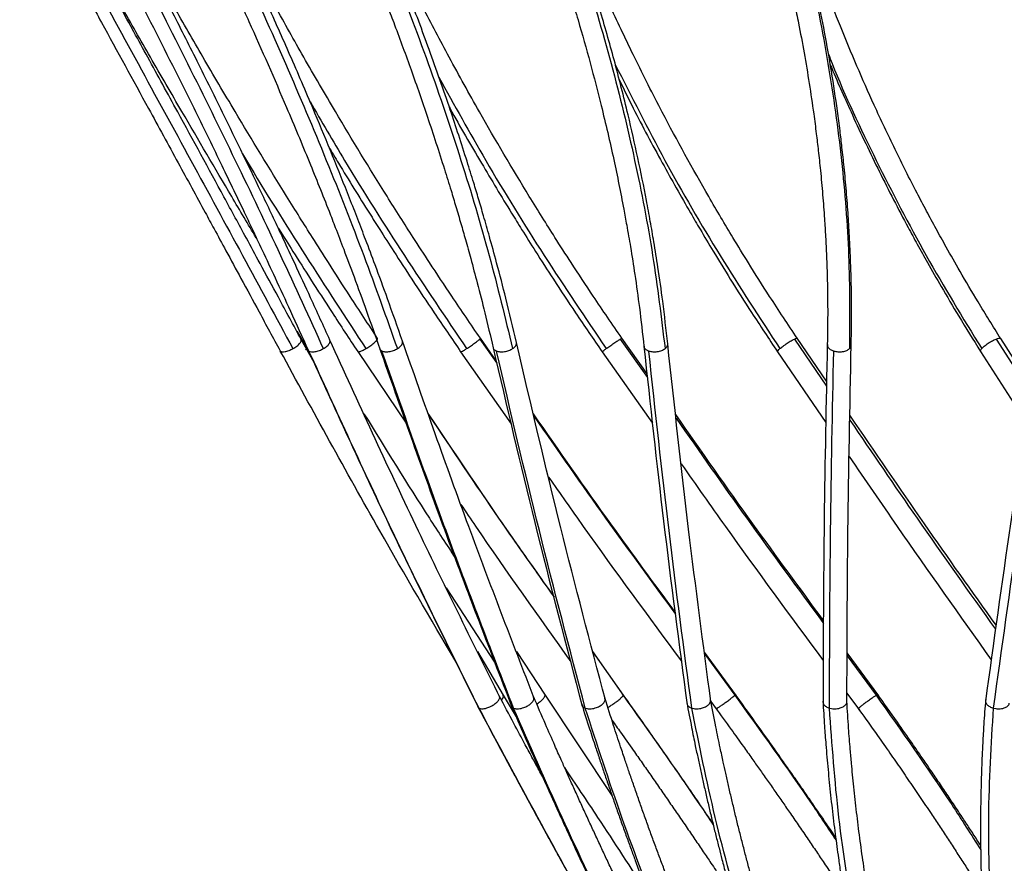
# Model space of a CAD drawing. Header units: millimetres. Extents: x 666 to 763, y 248 to 632.
# Tile 2 of 23: x 666 to 691, y 260 to 281. Entities that reach past the tile are written whole.
import ezdxf

# ---------------------------------------------------------------- set-up
doc = ezdxf.new("R2010")
doc.units = ezdxf.units.MM

msp = doc.modelspace()

# ---------------------------------------------------------------- linework, layer by layer
at = {"color": 8, "linetype": 'Continuous', "lineweight": 25}
for p, q in [((672.918, 273.596), (673.182, 273.159)), ((674.948, 273.4), (674.944, 273.413)), ((677.51, 273.4), (677.936, 272.792)), ((681.034, 273.4), (681.715, 272.434)), ((685.4, 273.4), (686.208, 272.22)), ((690.46, 273.4), (691.307, 272.077)), ((673.138, 273.138), (673.182, 273.159)), ((673.206, 273.129), (673.225, 273.1)), ((680.353, 265.533), (681.106, 264.461)), ((683.152, 265.496), (683.906, 264.461)), ((686.726, 265.452), (687.45, 264.461))]:
    msp.add_line(p, q, dxfattribs=at)
at = {"color": 7, "linetype": 'Continuous', "lineweight": 25}
for p, q in [((677.921, 272.855), (677.525, 273.42)), ((681.705, 272.527), (681.073, 273.421)), ((686.21, 272.343), (685.474, 273.418)), ((691.33, 272.235), (690.577, 273.411)), ((673.023, 273.4), (673.346, 272.816)), ((674.448, 273.084), (675.678, 271.261)), ((677.03, 273.08), (678.299, 271.272)), ((680.58, 273.079), (681.844, 271.287)), ((684.977, 273.082), (686.192, 271.307)), ((690.07, 273.089), (691.197, 271.33)), ((677.887, 265.296), (676.671, 267.158)), ((677.451, 265.564), (678.092, 264.461)), ((678.427, 265.562), (679.146, 264.461)), ((681.13, 264.443), (680.346, 265.558)), ((683.946, 264.447), (683.145, 265.544)), ((687.516, 264.447), (686.726, 265.527)), ((686.72, 264.519), (687.034, 264.089)), ((678.092, 264.461), (678.424, 263.92)), ((679.146, 264.461), (680.825, 261.946)), ((683.308, 264.304), (683.464, 264.09)), ((683.919, 264.473), (683.919, 264.475)), ((687.474, 264.473), (687.493, 264.477)), ((677.472, 264.167), (677.491, 264.14)), ((677.491, 264.14), (677.519, 264.128)), ((678.357, 264.14), (678.394, 264.128)), ((680.157, 264.14), (680.202, 264.128)), ((682.829, 264.14), (682.879, 264.128)), ((686.281, 264.14), (686.336, 264.128)), ((690.397, 264.14), (690.455, 264.128))]:
    msp.add_line(p, q, dxfattribs=at)
for points, knots in [([(671.917, 275.916), (671.911, 275.925), (671.805, 276.103), (671.594, 276.456), (670.973, 277.504), (670.187, 278.844), (669.266, 280.439), (668.682, 281.462), (668.254, 282.215), (667.933, 282.784), (667.527, 283.507), (667.037, 284.385), (666.684, 285.023), (666.494, 285.367)], [0, 0, 0, 0, 0.002888, 0.05817, 0.114601, 0.34232, 0.487505, 0.621545, 0.66524, 0.724767, 0.80045, 0.892226, 1, 1, 1, 1]), ([(673.028, 273.393), (672.838, 273.745), (672.497, 274.376), (672.037, 275.225), (671.677, 275.89), (671.375, 276.446), (670.805, 277.496), (670.075, 278.836), (669.202, 280.434), (668.642, 281.457), (668.229, 282.211), (667.916, 282.781), (667.519, 283.505), (667.036, 284.384), (666.684, 285.022), (666.494, 285.367)], [0, 0, 0, 0, 0.091532, 0.164311, 0.218237, 0.261581, 0.305825, 0.484364, 0.598193, 0.703283, 0.737541, 0.784212, 0.843548, 0.915503, 1, 1, 1, 1]), ([(674.948, 273.415), (674.717, 273.766), (674.303, 274.397), (673.758, 275.243), (673.337, 275.907), (672.988, 276.462), (672.336, 277.509), (671.522, 278.847), (670.583, 280.441), (669.995, 281.462), (669.568, 282.215), (669.249, 282.783), (668.848, 283.505), (668.367, 284.382), (668.026, 285.019), (667.842, 285.363)], [0, 0, 0, 0, 0.091529, 0.164308, 0.218233, 0.261577, 0.305821, 0.48436, 0.598191, 0.703282, 0.73754, 0.784211, 0.843548, 0.915503, 1, 1, 1, 1]), ([(673.749, 273.374), (673.589, 273.726), (673.303, 274.359), (672.91, 275.209), (672.599, 275.875), (672.337, 276.432), (671.838, 277.483), (671.188, 278.825), (670.395, 280.425), (669.878, 281.449), (669.492, 282.204), (669.2, 282.774), (668.824, 283.499), (668.364, 284.379), (668.025, 285.018), (667.842, 285.363)], [0, 0, 0, 0, 0.091537, 0.164321, 0.218249, 0.261594, 0.305839, 0.484379, 0.598207, 0.703295, 0.737552, 0.784221, 0.843555, 0.915507, 1, 1, 1, 1]), ([(677.524, 273.42), (677.285, 273.771), (676.854, 274.4), (676.295, 275.247), (675.864, 275.909), (675.509, 276.464), (674.849, 277.51), (674.034, 278.846), (673.109, 280.439), (672.537, 281.459), (672.126, 282.21), (671.819, 282.778), (671.437, 283.499), (670.983, 284.375), (670.665, 285.012), (670.493, 285.355)], [0, 0, 0, 0, 0.091532, 0.164313, 0.218239, 0.261584, 0.305829, 0.48437, 0.598201, 0.703291, 0.737548, 0.784218, 0.843554, 0.915506, 1, 1, 1, 1]), ([(675.57, 273.348), (675.447, 273.701), (675.225, 274.335), (674.913, 275.186), (674.662, 275.853), (674.448, 276.411), (674.037, 277.464), (673.49, 278.808), (672.803, 280.41), (672.346, 281.436), (672.002, 282.192), (671.739, 282.763), (671.399, 283.489), (670.978, 284.37), (670.663, 285.01), (670.493, 285.355)], [0, 0, 0, 0, 0.091545, 0.164333, 0.218264, 0.261611, 0.305857, 0.4844, 0.598227, 0.703311, 0.737567, 0.784234, 0.843565, 0.915512, 1, 1, 1, 1]), ([(681.073, 273.421), (680.833, 273.771), (680.401, 274.4), (679.846, 275.246), (679.42, 275.908), (679.072, 276.462), (678.425, 277.507), (677.638, 278.842), (676.758, 280.433), (676.222, 281.452), (675.839, 282.202), (675.556, 282.769), (675.206, 283.49), (674.793, 284.365), (674.509, 285), (674.355, 285.344)], [0, 0, 0, 0, 0.091537, 0.16432, 0.218249, 0.261595, 0.30584, 0.484384, 0.598214, 0.703303, 0.73756, 0.784228, 0.843562, 0.915511, 1, 1, 1, 1]), ([(678.428, 273.317), (678.342, 273.685), (678.186, 274.345), (677.955, 275.234), (677.766, 275.925), (677.613, 276.462), (677.482, 276.909), (677.344, 277.365), (677.18, 277.896), (676.984, 278.507), (676.675, 279.439), (676.258, 280.63), (675.835, 281.758), (675.529, 282.539), (675.325, 283.05), (675.069, 283.678), (674.742, 284.459), (674.491, 285.031), (674.355, 285.343)], [0, 0, 0, 0, 0.095055, 0.170864, 0.227323, 0.270746, 0.306877, 0.340157, 0.385419, 0.440001, 0.492733, 0.61755, 0.734789, 0.770267, 0.8091, 0.860199, 0.923854, 1, 1, 1, 1]), ([(685.474, 273.418), (685.241, 273.768), (684.823, 274.396), (684.29, 275.241), (683.885, 275.902), (683.554, 276.455), (682.944, 277.5), (682.21, 278.833), (681.406, 280.422), (680.923, 281.44), (680.583, 282.19), (680.333, 282.756), (680.026, 283.475), (679.669, 284.349), (679.428, 284.984), (679.297, 285.327)], [0, 0, 0, 0, 0.091542, 0.164329, 0.218259, 0.261606, 0.305853, 0.484399, 0.598228, 0.703315, 0.737571, 0.784238, 0.843569, 0.915515, 1, 1, 1, 1]), ([(682.224, 273.281), (682.184, 273.635), (682.113, 274.272), (681.991, 275.126), (681.884, 275.796), (681.788, 276.356), (681.593, 277.412), (681.303, 278.761), (680.895, 280.368), (680.604, 281.397), (680.376, 282.155), (680.198, 282.728), (679.961, 283.455), (679.66, 284.339), (679.424, 284.981), (679.297, 285.327)], [0, 0, 0, 0, 0.091558, 0.164354, 0.21829, 0.26164, 0.30589, 0.484437, 0.598263, 0.703342, 0.737596, 0.784259, 0.843585, 0.915524, 1, 1, 1, 1]), ([(686.826, 273.24), (686.832, 273.608), (686.841, 274.271), (686.821, 275.164), (686.79, 275.879), (686.753, 276.502), (686.707, 277.104), (686.654, 277.677), (686.599, 278.183), (686.543, 278.652), (686.46, 279.288), (686.336, 280.111), (686.166, 281.085), (686.008, 281.874), (685.874, 282.494), (685.757, 283.007), (685.605, 283.636), (685.403, 284.419), (685.24, 284.993), (685.151, 285.306)], [0, 0, 0, 0, 0.095106, 0.170943, 0.227412, 0.276231, 0.327984, 0.378454, 0.419353, 0.454107, 0.495166, 0.577004, 0.657483, 0.734858, 0.770325, 0.809153, 0.860243, 0.923881, 1, 1, 1, 1]), ([(690.577, 273.41), (690.386, 273.717), (690.037, 274.277), (689.586, 275.043), (689.237, 275.656), (688.958, 276.16), (688.714, 276.613), (688.365, 277.276), (687.92, 278.16), (687.418, 279.223), (686.963, 280.253), (686.558, 281.229), (686.262, 281.991), (686.066, 282.521), (685.944, 282.858), (685.8, 283.264), (685.618, 283.801), (685.391, 284.499), (685.236, 285.018), (685.151, 285.304)], [0, 0, 0, 0, 0.080304, 0.146577, 0.198745, 0.238174, 0.275951, 0.314456, 0.407139, 0.500279, 0.582039, 0.664967, 0.743749, 0.771292, 0.79646, 0.827509, 0.871811, 0.929328, 1, 1, 1, 1]), ([(665.969, 285.077), (666.174, 284.704), (666.544, 284.034), (667.032, 283.145), (667.412, 282.454), (667.727, 281.88), (668.318, 280.801), (669.06, 279.443), (669.926, 277.855), (670.472, 276.851), (670.87, 276.118), (671.169, 275.567), (671.546, 274.871), (672, 274.033), (672.325, 273.432), (672.5, 273.107)], [0, 0, 0, 0, 0.0915313, 0.164311, 0.2182368, 0.2615805, 0.3058246, 0.4843636, 0.5981932, 0.7032833, 0.7375414, 0.7842119, 0.8435486, 0.9155028, 1, 1, 1, 1]), ([(666.245, 285.214), (666.696, 284.394), (667.6, 282.753), (668.941, 280.304), (670.264, 277.879), (671.564, 275.487), (672.403, 273.935), (672.822, 273.159)], [0, 0, 0, 0, 0.199584, 0.399792, 0.600208, 0.800416, 1, 1, 1, 1]), ([(667.313, 285.081), (667.511, 284.708), (667.866, 284.038), (668.329, 283.151), (668.686, 282.461), (668.981, 281.887), (669.53, 280.81), (670.21, 279.454), (670.986, 277.867), (671.468, 276.864), (671.815, 276.132), (672.074, 275.582), (672.398, 274.888), (672.784, 274.051), (673.056, 273.45), (673.202, 273.126)], [0, 0, 0, 0, 0.091536, 0.164318, 0.218246, 0.261591, 0.305837, 0.484379, 0.598208, 0.703297, 0.737554, 0.784223, 0.843558, 0.915508, 1, 1, 1, 1]), ([(667.646, 285.214), (668.078, 284.394), (668.945, 282.753), (670.189, 280.304), (671.384, 277.879), (672.524, 275.487), (673.231, 273.935), (673.584, 273.159)], [0, 0, 0, 0, 0.199584, 0.399792, 0.600208, 0.800416, 1, 1, 1, 1]), ([(669.955, 285.089), (670.138, 284.716), (670.467, 284.048), (670.89, 283.161), (671.212, 282.472), (671.476, 281.899), (671.965, 280.823), (672.559, 279.469), (673.219, 277.885), (673.62, 276.884), (673.905, 276.153), (674.115, 275.604), (674.375, 274.91), (674.681, 274.075), (674.89, 273.476), (675.003, 273.152)], [0, 0, 0, 0, 0.091542, 0.164329, 0.218259, 0.261606, 0.305853, 0.484399, 0.598229, 0.703315, 0.737571, 0.784239, 0.84357, 0.915515, 1, 1, 1, 1]), ([(670.345, 285.214), (670.744, 284.394), (671.544, 282.753), (672.648, 280.304), (673.673, 277.879), (674.616, 275.487), (675.167, 273.935), (675.442, 273.159)], [0, 0, 0, 0, 0.199584, 0.399792, 0.600208, 0.800416, 1, 1, 1, 1]), ([(673.806, 285.101), (673.949, 284.775), (674.209, 284.179), (674.546, 283.373), (674.806, 282.734), (675.014, 282.211), (675.196, 281.743), (675.457, 281.058), (675.798, 280.13), (676.14, 279.146), (676.415, 278.318), (676.611, 277.704), (676.776, 277.172), (676.913, 276.715), (677.033, 276.306), (677.158, 275.87), (677.295, 275.374), (677.459, 274.761), (677.649, 274.014), (677.775, 273.475), (677.843, 273.183)], [0, 0, 0, 0, 0.080269, 0.146519, 0.198681, 0.238102, 0.27586, 0.314343, 0.408049, 0.506648, 0.560279, 0.615773, 0.661477, 0.695128, 0.731762, 0.765696, 0.806412, 0.85897, 0.923521, 1, 1, 1, 1]), ([(674.25, 285.214), (674.602, 284.394), (675.308, 282.753), (676.234, 280.304), (677.056, 277.879), (677.769, 275.487), (678.145, 273.935), (678.333, 273.159)], [0, 0, 0, 0, 0.199584, 0.399792, 0.600208, 0.800416, 1, 1, 1, 1]), ([(678.735, 285.117), (678.871, 284.746), (679.115, 284.079), (679.415, 283.195), (679.638, 282.507), (679.815, 281.936), (680.137, 280.864), (680.502, 279.514), (680.869, 277.935), (681.071, 276.937), (681.204, 276.208), (681.299, 275.661), (681.407, 274.971), (681.524, 274.138), (681.591, 273.541), (681.627, 273.219)], [0, 0, 0, 0, 0.091554, 0.164349, 0.218284, 0.261635, 0.305885, 0.484437, 0.598265, 0.703347, 0.737601, 0.784264, 0.84359, 0.915527, 1, 1, 1, 1]), ([(679.228, 285.214), (679.521, 284.394), (680.109, 282.753), (680.826, 280.304), (681.416, 277.879), (681.875, 275.487), (682.063, 273.935), (682.157, 273.159)], [0, 0, 0, 0, 0.1995838, 0.3997917, 0.6002083, 0.8004162, 1, 1, 1, 1]), ([(684.574, 285.138), (684.667, 284.813), (684.836, 284.219), (685.042, 283.415), (685.195, 282.778), (685.312, 282.256), (685.412, 281.79), (685.524, 281.234), (685.648, 280.574), (685.775, 279.813), (685.875, 279.136), (685.948, 278.575), (686.005, 278.103), (686.059, 277.593), (686.112, 277.022), (686.153, 276.467), (686.185, 275.956), (686.209, 275.443), (686.229, 274.833), (686.24, 274.088), (686.232, 273.552), (686.227, 273.261)], [0, 0, 0, 0, 0.080296, 0.146564, 0.198733, 0.23816, 0.275931, 0.314427, 0.37642, 0.440421, 0.504572, 0.546359, 0.581745, 0.623767, 0.675495, 0.727119, 0.765627, 0.806497, 0.859041, 0.923563, 1, 1, 1, 1]), ([(685.11, 285.214), (685.334, 284.394), (685.784, 282.753), (686.268, 280.304), (686.605, 277.879), (686.794, 275.487), (686.788, 273.935), (686.785, 273.159)], [0, 0, 0, 0, 0.199584, 0.399792, 0.600208, 0.800416, 1, 1, 1, 1]), ([(686.301, 280.29), (686.313, 280.259), (686.486, 279.835), (686.891, 278.935), (687.522, 277.6), (688.08, 276.522), (688.49, 275.766), (688.765, 275.272), (689.11, 274.669), (689.55, 273.924), (689.887, 273.384), (690.07, 273.09)], [0, 0, 0, 0, 0.012406, 0.172431, 0.368455, 0.561571, 0.620209, 0.684421, 0.768908, 0.874136, 1, 1, 1, 1]), ([(680.999, 279.931), (681.117, 279.685), (681.458, 278.977), (682.064, 277.855), (682.631, 276.845), (683.063, 276.108), (683.394, 275.554), (683.823, 274.855), (684.357, 274.013), (684.76, 273.409), (684.977, 273.082)], [0, 0, 0, 0, 0.1053185, 0.3028334, 0.4851786, 0.5446198, 0.6255972, 0.7285506, 0.8533949, 1, 1, 1, 1]), ([(676.744, 279.224), (676.751, 279.211), (677.006, 278.736), (677.53, 277.847), (678.133, 276.838), (678.589, 276.102), (678.937, 275.549), (679.387, 274.85), (679.942, 274.009), (680.357, 273.405), (680.58, 273.079)], [0, 0, 0, 0, 0.006468, 0.225801, 0.42829, 0.494299, 0.584223, 0.698553, 0.837193, 1, 1, 1, 1]), ([(673.716, 278.229), (673.799, 278.089), (674.134, 277.527), (674.565, 276.836), (675.03, 276.1), (675.384, 275.547), (675.838, 274.849), (676.395, 274.008), (676.808, 273.406), (677.03, 273.08)], [0, 0, 0, 0, 0.079941, 0.320576, 0.39902, 0.505886, 0.641755, 0.806517, 1, 1, 1, 1]), ([(672.449, 276.194), (672.458, 276.179), (672.582, 275.981), (672.853, 275.55), (673.296, 274.852), (673.837, 274.012), (674.233, 273.41), (674.447, 273.085)], [0, 0, 0, 0, 0.0135749, 0.1889794, 0.4119893, 0.6824223, 1, 1, 1, 1]), ([(672.822, 273.159), (672.856, 273.18), (672.909, 273.212), (672.964, 273.259), (672.998, 273.296), (673.021, 273.329), (673.037, 273.368), (673.029, 273.387), (673.023, 273.4)], [0, 0, 0, 0, 0.244746, 0.375633, 0.508255, 0.639599, 0.766817, 1, 1, 1, 1]), ([(678.021, 264.401), (677.309, 265.836), (675.839, 268.799), (674.46, 271.817), (673.75, 273.373)], [0, 0, 0, 0, 0.48438, 1, 1, 1, 1]), ([(674.651, 273.159), (674.685, 273.18), (674.736, 273.212), (674.803, 273.259), (674.849, 273.296), (674.888, 273.329), (674.928, 273.368), (674.94, 273.387), (674.948, 273.4)], [0, 0, 0, 0, 0.2447461, 0.3756326, 0.5082551, 0.6395989, 0.7668173, 1, 1, 1, 1]), ([(678.877, 264.38), (678.322, 265.815), (677.177, 268.777), (676.116, 271.794), (675.57, 273.35)], [0, 0, 0, 0, 0.484379, 1, 1, 1, 1]), ([(677.18, 273.159), (677.211, 273.18), (677.26, 273.212), (677.328, 273.259), (677.379, 273.296), (677.424, 273.329), (677.474, 273.368), (677.496, 273.387), (677.51, 273.4)], [0, 0, 0, 0, 0.244746, 0.375633, 0.508255, 0.639599, 0.766817, 1, 1, 1, 1]), ([(677.843, 273.183), (678.186, 271.718), (678.893, 268.692), (679.677, 265.722), (680.081, 264.19)], [0, 0, 0, 0, 0.484379, 1, 1, 1, 1]), ([(680.66, 264.346), (680.281, 265.781), (679.499, 268.743), (678.792, 271.761), (678.428, 273.317)], [0, 0, 0, 0, 0.484378, 1, 1, 1, 1]), ([(680.681, 273.159), (680.71, 273.18), (680.754, 273.212), (680.822, 273.259), (680.875, 273.296), (680.925, 273.329), (680.983, 273.368), (681.014, 273.387), (681.034, 273.4)], [0, 0, 0, 0, 0.244746, 0.375633, 0.508255, 0.639599, 0.766817, 1, 1, 1, 1]), ([(681.627, 273.218), (681.786, 271.752), (682.114, 268.727), (682.507, 265.757), (682.71, 264.226)], [0, 0, 0, 0, 0.4843769, 1, 1, 1, 1]), ([(683.304, 264.31), (683.114, 265.745), (682.721, 268.708), (682.393, 271.726), (682.224, 273.283)], [0, 0, 0, 0, 0.484377, 1, 1, 1, 1]), ([(685.037, 273.159), (685.062, 273.18), (685.1, 273.212), (685.166, 273.259), (685.219, 273.296), (685.272, 273.329), (685.336, 273.368), (685.375, 273.387), (685.4, 273.4)], [0, 0, 0, 0, 0.244746, 0.375633, 0.508255, 0.639599, 0.766817, 1, 1, 1, 1]), ([(686.227, 273.257), (686.197, 271.792), (686.134, 268.768), (686.124, 265.799), (686.119, 264.268)], [0, 0, 0, 0, 0.484377, 1, 1, 1, 1]), ([(686.719, 264.268), (686.723, 265.704), (686.733, 268.667), (686.795, 271.686), (686.827, 273.243)], [0, 0, 0, 0, 0.484376, 1, 1, 1, 1]), ([(690.099, 273.159), (690.119, 273.18), (690.149, 273.212), (690.21, 273.259), (690.262, 273.296), (690.316, 273.329), (690.385, 273.368), (690.43, 273.387), (690.46, 273.4)], [0, 0, 0, 0, 0.244746, 0.375633, 0.508255, 0.639599, 0.766817, 1, 1, 1, 1]), ([(691.486, 273.294), (691.261, 271.779), (690.811, 268.756), (690.398, 265.788), (690.192, 264.308)], [0, 0, 0, 0, 0.5013156, 1, 1, 1, 1]), ([(672.505, 273.1), (672.517, 273.092), (672.542, 273.075), (672.622, 273.08), (672.721, 273.108), (672.789, 273.143), (672.822, 273.159)], [0, 0, 0, 0, 0.239135, 0.497679, 0.757513, 1, 1, 1, 1]), ([(676.918, 265.29), (676.274, 266.388), (674.76, 268.966), (673.328, 271.592), (672.505, 273.1)], [0, 0, 0, 0, 0.4258304, 1, 1, 1, 1]), ([(673.202, 273.128), (673.871, 271.662), (675.252, 268.637), (676.724, 265.667), (677.483, 264.135)], [0, 0, 0, 0, 0.484381, 1, 1, 1, 1]), ([(673.225, 273.1), (673.243, 273.092), (673.281, 273.075), (673.375, 273.08), (673.483, 273.108), (673.552, 273.143), (673.584, 273.159)], [0, 0, 0, 0, 0.239135, 0.497679, 0.757513, 1, 1, 1, 1]), ([(677.491, 264.14), (676.757, 265.619), (675.29, 268.579), (673.914, 271.593), (673.225, 273.1)], [0, 0, 0, 0, 0.5, 1, 1, 1, 1]), ([(675.004, 273.15), (675.518, 271.685), (676.581, 268.659), (677.729, 265.688), (678.32, 264.156)], [0, 0, 0, 0, 0.48438, 1, 1, 1, 1]), ([(675.054, 273.1), (675.077, 273.092), (675.126, 273.075), (675.231, 273.08), (675.345, 273.108), (675.411, 273.143), (675.442, 273.159)], [0, 0, 0, 0, 0.239135, 0.497679, 0.757513, 1, 1, 1, 1]), ([(678.357, 264.14), (677.785, 265.619), (676.642, 268.579), (675.583, 271.593), (675.054, 273.1)], [0, 0, 0, 0, 0.5, 1, 1, 1, 1]), ([(677.928, 273.1), (677.956, 273.092), (678.014, 273.075), (678.127, 273.08), (678.242, 273.108), (678.303, 273.143), (678.333, 273.159)], [0, 0, 0, 0, 0.239135, 0.497679, 0.757513, 1, 1, 1, 1]), ([(680.157, 264.14), (679.766, 265.619), (678.985, 268.579), (678.28, 271.593), (677.928, 273.1)], [0, 0, 0, 0, 0.5, 1, 1, 1, 1]), ([(681.75, 273.1), (681.781, 273.092), (681.847, 273.075), (681.964, 273.08), (682.077, 273.108), (682.131, 273.143), (682.157, 273.159)], [0, 0, 0, 0, 0.239135, 0.497679, 0.757513, 1, 1, 1, 1]), ([(682.829, 264.14), (682.632, 265.619), (682.24, 268.579), (681.913, 271.593), (681.75, 273.1)], [0, 0, 0, 0, 0.5, 1, 1, 1, 1]), ([(686.281, 264.14), (686.286, 265.619), (686.296, 268.579), (686.358, 271.593), (686.389, 273.1)], [0, 0, 0, 0, 0.5, 1, 1, 1, 1]), ([(686.389, 273.1), (686.423, 273.092), (686.494, 273.075), (686.611, 273.08), (686.718, 273.108), (686.763, 273.143), (686.785, 273.159)], [0, 0, 0, 0, 0.239135, 0.497679, 0.757513, 1, 1, 1, 1]), ([(690.397, 264.14), (690.603, 265.619), (691.015, 268.579), (691.464, 271.593), (691.688, 273.1)], [0, 0, 0, 0, 0.5, 1, 1, 1, 1]), ([(674.605, 271.527), (675.145, 270.649), (675.892, 269.433), (676.676, 268.24), (676.893, 267.91)], [0, 0, 0, 0, 0.72296, 1, 1, 1, 1]), ([(679.368, 266.948), (678.94, 267.551), (677.866, 269.065), (676.837, 270.607), (676.218, 271.535)], [0, 0, 0, 0, 0.398379, 1, 1, 1, 1]), ([(682.412, 266.549), (681.87, 267.286), (680.661, 268.928), (679.498, 270.601), (678.857, 271.524)], [0, 0, 0, 0, 0.448611, 1, 1, 1, 1]), ([(686.132, 266.34), (685.538, 267.147), (684.281, 268.853), (683.065, 270.591), (682.424, 271.508)], [0, 0, 0, 0, 0.472504, 1, 1, 1, 1]), ([(690.461, 266.22), (689.859, 267.065), (688.619, 268.805), (687.415, 270.577), (686.796, 271.489)], [0, 0, 0, 0, 0.485628, 1, 1, 1, 1]), ([(686.778, 270.451), (687.176, 269.866), (688.344, 268.15), (689.546, 266.466), (690.339, 265.355)], [0, 0, 0, 0, 0.340705, 1, 1, 1, 1]), ([(682.564, 270.267), (682.931, 269.742), (684.096, 268.081), (685.301, 266.45), (686.126, 265.334)], [0, 0, 0, 0, 0.315515, 1, 1, 1, 1]), ([(679.237, 269.936), (679.525, 269.523), (680.612, 267.966), (681.741, 266.438), (682.57, 265.316)], [0, 0, 0, 0, 0.265651, 1, 1, 1, 1]), ([(677.036, 269.248), (677.158, 269.066), (678.053, 267.735), (678.987, 266.43), (679.793, 265.303)], [0, 0, 0, 0, 0.137121, 1, 1, 1, 1]), ([(677.519, 264.128), (677.542, 264.125), (677.58, 264.119), (677.643, 264.131), (677.709, 264.149), (677.789, 264.182), (677.883, 264.239), (677.958, 264.303), (678.002, 264.368), (678.016, 264.414), (678.003, 264.43), (677.999, 264.434)], [0, 0, 0, 0, 0.136934, 0.226547, 0.274485, 0.418475, 0.548392, 0.681339, 0.822211, 0.959113, 1, 1, 1, 1]), ([(679.084, 262.417), (679.055, 262.472), (678.974, 262.622), (678.829, 262.89), (678.619, 263.281), (678.338, 263.806), (678.123, 264.211), (678.002, 264.438)], [0, 0, 0, 0, 0.081406, 0.220533, 0.395398, 0.66092, 1, 1, 1, 1]), ([(678.052, 264.344), (678.06, 264.352), (678.088, 264.382), (678.107, 264.426), (678.097, 264.449), (678.092, 264.461)], [0, 0, 0, 0, 0.15478, 0.577379, 1, 1, 1, 1]), ([(678.394, 264.128), (678.422, 264.125), (678.469, 264.119), (678.537, 264.131), (678.608, 264.149), (678.69, 264.182), (678.779, 264.239), (678.843, 264.303), (678.875, 264.367), (678.865, 264.4), (678.861, 264.415)], [0, 0, 0, 0, 0.145653, 0.240972, 0.291962, 0.445119, 0.583308, 0.724721, 0.874562, 1, 1, 1, 1]), ([(681.383, 258.904), (681.28, 259.117), (681.102, 259.486), (680.876, 259.961), (680.703, 260.329), (680.553, 260.648), (680.404, 260.969), (680.255, 261.291), (680.106, 261.614), (679.96, 261.936), (679.816, 262.252), (679.68, 262.555), (679.539, 262.869), (679.366, 263.26), (679.135, 263.785), (678.961, 264.189), (678.863, 264.415)], [0, 0, 0, 0, 0.114378, 0.197869, 0.25588, 0.31258, 0.370732, 0.42915, 0.487567, 0.545984, 0.604373, 0.660154, 0.711652, 0.776378, 0.874646, 1, 1, 1, 1]), ([(678.938, 264.242), (678.967, 264.262), (679.026, 264.304), (679.096, 264.368), (679.142, 264.426), (679.145, 264.449), (679.146, 264.461)], [0, 0, 0, 0, 0.236656, 0.495971, 0.747979, 1, 1, 1, 1]), ([(680.202, 264.128), (680.234, 264.125), (680.286, 264.119), (680.359, 264.131), (680.432, 264.149), (680.512, 264.182), (680.594, 264.239), (680.644, 264.303), (680.662, 264.354), (680.649, 264.377), (680.647, 264.381)], [0, 0, 0, 0, 0.1599072, 0.2645544, 0.3205347, 0.4886803, 0.6403931, 0.7956447, 0.9601496, 1, 1, 1, 1]), ([(682.6, 258.883), (682.517, 259.096), (682.373, 259.464), (682.192, 259.939), (682.054, 260.306), (681.936, 260.625), (681.818, 260.945), (681.702, 261.267), (681.586, 261.589), (681.473, 261.911), (681.363, 262.227), (681.258, 262.53), (681.152, 262.843), (681.021, 263.234), (680.849, 263.757), (680.721, 264.16), (680.65, 264.386)], [0, 0, 0, 0, 0.11438, 0.1979, 0.255925, 0.312633, 0.370794, 0.429221, 0.487647, 0.546074, 0.604472, 0.660262, 0.711768, 0.776502, 0.87477, 1, 1, 1, 1]), ([(680.722, 264.16), (680.737, 264.168), (680.774, 264.188), (680.852, 264.239), (680.941, 264.303), (681.021, 264.368), (681.083, 264.426), (681.099, 264.449), (681.106, 264.461)], [0, 0, 0, 0, 0.112425, 0.282614, 0.456773, 0.641312, 0.820651, 1, 1, 1, 1]), ([(683.356, 261.251), (683.328, 261.292), (683.235, 261.428), (683.068, 261.672), (682.856, 261.982), (682.637, 262.299), (682.426, 262.604), (682.206, 262.919), (681.931, 263.312), (681.553, 263.85), (681.255, 264.268), (681.085, 264.507)], [0, 0, 0, 0, 0.037658, 0.123937, 0.222542, 0.321098, 0.415253, 0.502182, 0.611445, 0.777414, 1, 1, 1, 1]), ([(681.106, 264.461), (681.107, 264.463), (681.109, 264.468), (681.109, 264.471), (681.109, 264.473)], [0, 0, 0, 0, 0.479368, 1, 1, 1, 1]), ([(682.702, 264.277), (682.742, 264.069), (682.811, 263.709), (682.906, 263.241), (682.983, 262.877), (683.052, 262.559), (683.123, 262.24), (683.197, 261.917), (683.273, 261.593), (683.351, 261.269), (683.43, 260.948), (683.508, 260.64), (683.59, 260.32), (683.696, 259.92), (683.845, 259.369), (683.969, 258.937), (684.039, 258.69)], [0, 0, 0, 0, 0.113561, 0.196557, 0.254209, 0.310538, 0.368309, 0.426345, 0.484382, 0.542419, 0.600428, 0.655847, 0.707011, 0.771314, 0.868938, 1, 1, 1, 1]), ([(682.879, 264.128), (682.914, 264.125), (682.972, 264.119), (683.046, 264.131), (683.118, 264.149), (683.195, 264.182), (683.265, 264.239), (683.302, 264.297), (683.297, 264.332), (683.295, 264.347)], [0, 0, 0, 0, 0.176066, 0.291288, 0.352925, 0.538062, 0.705106, 0.876046, 1, 1, 1, 1]), ([(684.616, 258.857), (684.555, 259.07), (684.449, 259.437), (684.32, 259.911), (684.222, 260.278), (684.138, 260.597), (684.057, 260.916), (683.976, 261.237), (683.898, 261.559), (683.822, 261.88), (683.748, 262.196), (683.68, 262.498), (683.611, 262.811), (683.527, 263.201), (683.419, 263.723), (683.342, 264.125), (683.299, 264.351)], [0, 0, 0, 0, 0.11438, 0.197925, 0.255962, 0.312678, 0.370846, 0.42928, 0.487715, 0.54615, 0.604557, 0.660355, 0.711867, 0.776609, 0.874876, 1, 1, 1, 1]), ([(683.444, 264.128), (683.441, 264.125), (683.438, 264.119), (683.457, 264.131), (683.485, 264.149), (683.534, 264.182), (683.614, 264.239), (683.703, 264.303), (683.79, 264.368), (683.865, 264.426), (683.892, 264.449), (683.906, 264.461)], [0, 0, 0, 0, 0.124938, 0.2067, 0.250438, 0.381812, 0.500347, 0.621647, 0.750177, 0.875085, 1, 1, 1, 1]), ([(686.435, 260.899), (686.392, 260.963), (686.284, 261.122), (686.112, 261.375), (685.908, 261.672), (685.695, 261.982), (685.474, 262.3), (685.261, 262.605), (685.04, 262.92), (684.762, 263.313), (684.378, 263.852), (684.074, 264.27), (683.901, 264.509)], [0, 0, 0, 0, 0.052755, 0.130697, 0.208636, 0.297708, 0.386736, 0.471789, 0.550314, 0.649015, 0.798955, 1, 1, 1, 1]), ([(683.906, 264.461), (683.909, 264.463), (683.914, 264.468), (683.918, 264.471), (683.919, 264.473)], [0, 0, 0, 0, 0.475108, 1, 1, 1, 1]), ([(686.118, 264.316), (686.13, 264.107), (686.151, 263.747), (686.186, 263.278), (686.216, 262.914), (686.245, 262.596), (686.276, 262.276), (686.309, 261.953), (686.345, 261.628), (686.384, 261.304), (686.424, 260.983), (686.464, 260.674), (686.509, 260.354), (686.567, 259.953), (686.652, 259.402), (686.726, 258.969), (686.768, 258.721)], [0, 0, 0, 0, 0.113545, 0.196551, 0.254206, 0.310535, 0.368305, 0.426341, 0.484378, 0.542416, 0.600426, 0.655845, 0.70701, 0.771312, 0.868922, 1, 1, 1, 1]), ([(686.12, 264.295), (686.123, 264.274), (686.13, 264.231), (686.189, 264.174), (686.251, 264.151), (686.281, 264.14)], [0, 0, 0, 0, 0.3288197, 0.6644243, 1, 1, 1, 1]), ([(686.336, 264.128), (686.373, 264.125), (686.433, 264.119), (686.506, 264.131), (686.575, 264.149), (686.647, 264.182), (686.701, 264.239), (686.725, 264.283), (686.718, 264.304), (686.718, 264.306)], [0, 0, 0, 0, 0.19877, 0.328849, 0.398435, 0.607445, 0.796029, 0.989011, 1, 1, 1, 1]), ([(687.359, 258.826), (687.323, 259.038), (687.26, 259.405), (687.185, 259.878), (687.131, 260.244), (687.085, 260.563), (687.042, 260.882), (687.001, 261.203), (686.962, 261.524), (686.925, 261.845), (686.891, 262.16), (686.86, 262.462), (686.831, 262.774), (686.797, 263.164), (686.756, 263.685), (686.732, 264.087), (686.719, 264.311)], [0, 0, 0, 0, 0.114374, 0.197941, 0.255989, 0.31271, 0.370883, 0.429323, 0.487764, 0.546206, 0.60462, 0.660424, 0.711943, 0.776691, 0.874957, 1, 1, 1, 1]), ([(687.009, 264.124), (687.009, 264.124), (687.004, 264.123), (687.011, 264.131), (687.026, 264.149), (687.062, 264.182), (687.131, 264.239), (687.216, 264.303), (687.306, 264.368), (687.392, 264.426), (687.431, 264.449), (687.45, 264.461)], [0, 0, 0, 0, 0.006097, 0.098963, 0.148642, 0.297857, 0.432491, 0.570264, 0.716249, 0.858121, 1, 1, 1, 1]), ([(687.45, 264.461), (687.454, 264.463), (687.463, 264.468), (687.47, 264.471), (687.474, 264.473)], [0, 0, 0, 0, 0.46412, 1, 1, 1, 1]), ([(690.072, 260.697), (690.05, 260.732), (689.966, 260.863), (689.819, 261.087), (689.632, 261.371), (689.435, 261.669), (689.228, 261.979), (689.014, 262.297), (688.807, 262.602), (688.59, 262.918), (688.318, 263.311), (687.942, 263.85), (687.643, 264.268), (687.472, 264.508)], [0, 0, 0, 0, 0.027304, 0.101216, 0.175172, 0.249125, 0.333641, 0.418114, 0.498816, 0.573324, 0.666976, 0.809261, 1, 1, 1, 1]), ([(690.197, 264.356), (690.181, 264.148), (690.154, 263.787), (690.127, 263.317), (690.11, 262.953), (690.097, 262.634), (690.086, 262.315), (690.079, 261.991), (690.073, 261.666), (690.07, 261.341), (690.07, 261.02), (690.072, 260.712), (690.076, 260.391), (690.085, 259.99), (690.102, 259.437), (690.125, 259.005), (690.137, 258.757)], [0, 0, 0, 0, 0.113531, 0.196542, 0.254198, 0.310527, 0.368296, 0.426331, 0.484369, 0.542407, 0.600417, 0.655838, 0.707003, 0.771306, 0.868904, 1, 1, 1, 1]), ([(690.2, 264.335), (690.198, 264.323), (690.192, 264.289), (690.227, 264.232), (690.297, 264.174), (690.364, 264.151), (690.397, 264.14)], [0, 0, 0, 0, 0.156821, 0.4433, 0.721662, 1, 1, 1, 1]), ([(677.454, 264.192), (677.564, 263.985), (677.754, 263.626), (678.003, 263.16), (678.198, 262.798), (678.368, 262.481), (678.539, 262.163), (678.713, 261.842), (678.889, 261.519), (679.065, 261.196), (679.239, 260.877), (679.407, 260.57), (679.582, 260.251), (679.802, 259.853), (680.105, 259.304), (680.345, 258.874), (680.482, 258.627)], [0, 0, 0, 0, 0.113611, 0.196567, 0.254204, 0.310533, 0.368304, 0.42634, 0.484376, 0.542412, 0.60042, 0.655837, 0.707001, 0.771307, 0.868979, 1, 1, 1, 1]), ([(680.499, 258.614), (679.982, 259.546), (678.948, 261.41), (677.976, 263.23), (677.491, 264.14)], [0, 0, 0, 0, 0.5, 1, 1, 1, 1]), ([(678.297, 264.214), (678.386, 264.007), (678.541, 263.647), (678.745, 263.181), (678.906, 262.818), (679.047, 262.501), (679.189, 262.183), (679.335, 261.861), (679.481, 261.538), (679.63, 261.214), (679.777, 260.895), (679.919, 260.588), (680.068, 260.269), (680.256, 259.87), (680.516, 259.32), (680.724, 258.89), (680.843, 258.643)], [0, 0, 0, 0, 0.113594, 0.196564, 0.254206, 0.310535, 0.368306, 0.426342, 0.484378, 0.542415, 0.600423, 0.655841, 0.707005, 0.77131, 0.868966, 1, 1, 1, 1]), ([(678.311, 264.186), (678.312, 264.183), (678.314, 264.162), (678.337, 264.15), (678.357, 264.14)], [0, 0, 0, 0, 0.12466, 1, 1, 1, 1]), ([(680.883, 258.614), (680.438, 259.546), (679.549, 261.41), (678.754, 263.23), (678.357, 264.14)], [0, 0, 0, 0, 0.5, 1, 1, 1, 1]), ([(680.066, 264.243), (680.131, 264.035), (680.245, 263.675), (680.398, 263.208), (680.519, 262.845), (680.625, 262.527), (680.734, 262.209), (680.846, 261.886), (680.959, 261.563), (681.074, 261.239), (681.189, 260.919), (681.301, 260.611), (681.419, 260.292), (681.568, 259.892), (681.777, 259.342), (681.945, 258.911), (682.042, 258.664)], [0, 0, 0, 0, 0.1135774, 0.1965612, 0.2542079, 0.3105373, 0.3683085, 0.4263442, 0.4843812, 0.5424182, 0.6004267, 0.6558452, 0.7070088, 0.7713125, 0.8689525, 1, 1, 1, 1]), ([(680.077, 264.219), (680.081, 264.205), (680.092, 264.171), (680.133, 264.151), (680.157, 264.14)], [0, 0, 0, 0, 0.430105, 1, 1, 1, 1]), ([(682.115, 258.614), (681.758, 259.546), (681.042, 261.41), (680.452, 263.23), (680.157, 264.14)], [0, 0, 0, 0, 0.5, 1, 1, 1, 1]), ([(682.711, 264.254), (682.711, 264.247), (682.71, 264.218), (682.748, 264.175), (682.802, 264.151), (682.829, 264.14)], [0, 0, 0, 0, 0.141924, 0.570981, 1, 1, 1, 1]), ([(684.153, 258.614), (683.894, 259.546), (683.378, 261.41), (683.012, 263.23), (682.829, 264.14)], [0, 0, 0, 0, 0.5, 1, 1, 1, 1]), ([(683.416, 264.156), (683.549, 263.972), (683.785, 263.647), (684.091, 263.22), (684.327, 262.889), (684.526, 262.608), (684.719, 262.333), (684.914, 262.055), (685.109, 261.774), (685.313, 261.479), (685.525, 261.17), (685.742, 260.852), (685.949, 260.547), (686.163, 260.229), (686.391, 259.89), (686.552, 259.645), (686.635, 259.52)], [0, 0, 0, 0, 0.1207155, 0.2133045, 0.2786565, 0.3367509, 0.3962969, 0.4568627, 0.5174655, 0.5780669, 0.6473246, 0.7165475, 0.7826795, 0.8437348, 0.9204781, 1, 1, 1, 1]), ([(686.926, 258.614), (686.776, 259.546), (686.475, 261.41), (686.346, 263.23), (686.281, 264.14)], [0, 0, 0, 0, 0.5, 1, 1, 1, 1]), ([(686.984, 264.158), (687.126, 263.959), (687.374, 263.613), (687.714, 263.128), (688.006, 262.709), (688.284, 262.303), (688.558, 261.9), (688.807, 261.53), (689.031, 261.193), (689.232, 260.889), (689.43, 260.585), (689.625, 260.285), (689.82, 259.982), (689.978, 259.734), (690.073, 259.585), (690.101, 259.54)], [0, 0, 0, 0, 0.1307153, 0.2280481, 0.3177436, 0.405143, 0.4924582, 0.57977, 0.6452529, 0.7107334, 0.7762107, 0.841068, 0.9042577, 0.9713836, 1, 1, 1, 1]), ([(690.341, 258.614), (690.304, 259.546), (690.23, 261.41), (690.341, 263.23), (690.397, 264.14)], [0, 0, 0, 0, 0.5, 1, 1, 1, 1]), ([(690.455, 264.128), (690.492, 264.125), (690.553, 264.119), (690.622, 264.131), (690.686, 264.149), (690.746, 264.182), (690.787, 264.228), (690.787, 264.257), (690.787, 264.266)], [0, 0, 0, 0, 0.22626, 0.37433, 0.45354, 0.691457, 0.906122, 1, 1, 1, 1]), ([(680.825, 263.837), (680.896, 263.737), (681.075, 263.486), (681.327, 263.129), (681.58, 262.768), (681.8, 262.452), (682.02, 262.135), (682.242, 261.815), (682.464, 261.493), (682.685, 261.17), (682.902, 260.852), (683.109, 260.546), (683.325, 260.228), (683.556, 259.884), (683.723, 259.635), (683.809, 259.505)], [0, 0, 0, 0, 0.070304, 0.176379, 0.250091, 0.322148, 0.396051, 0.47029, 0.544528, 0.618766, 0.692966, 0.763853, 0.829299, 0.91156, 1, 1, 1, 1]), ([(681.723, 259.486), (681.307, 260.127), (680.614, 261.193), (679.917, 262.233), (679.639, 262.648)], [0, 0, 0, 0, 0.601178, 1, 1, 1, 1])]:
    msp.add_open_spline(points, degree=3, knots=knots, dxfattribs=at)
at = {"color": 8, "linetype": 'Continuous', "lineweight": 25}
for points, knots in [([(686.255, 280.55), (686.286, 280.47), (686.634, 279.572), (687.443, 277.88), (688.675, 275.487), (689.625, 273.934), (690.099, 273.159)], [0, 0, 0, 0, 0.031819, 0.355106, 0.678056, 1, 1, 1, 1]), ([(680.908, 280.288), (681.316, 279.484), (682.133, 277.87), (683.514, 275.488), (684.53, 273.935), (685.037, 273.159)], [0, 0, 0, 0, 0.331935, 0.666489, 1, 1, 1, 1]), ([(676.483, 279.97), (676.869, 279.272), (677.705, 277.765), (679.106, 275.488), (680.157, 273.935), (680.681, 273.159)], [0, 0, 0, 0, 0.301281, 0.651186, 1, 1, 1, 1]), ([(673.251, 279.357), (673.538, 278.864), (674.297, 277.563), (675.606, 275.488), (676.656, 273.935), (677.18, 273.159)], [0, 0, 0, 0, 0.233412, 0.617304, 1, 1, 1, 1]), ([(671.561, 278.045), (671.593, 277.991), (672.105, 277.129), (673.133, 275.489), (674.146, 273.935), (674.651, 273.159)], [0, 0, 0, 0, 0.032334, 0.516922, 1, 1, 1, 1]), ([(677.51, 273.4), (677.52, 273.41), (677.531, 273.421), (677.523, 273.419), (677.523, 273.419)], [0, 0, 0, 0, 0.9016555, 1, 1, 1, 1]), ([(681.034, 273.4), (681.049, 273.409), (681.071, 273.423), (681.069, 273.419), (681.069, 273.418)], [0, 0, 0, 0, 0.660688, 1, 1, 1, 1]), ([(685.4, 273.4), (685.42, 273.408), (685.459, 273.425), (685.468, 273.419), (685.472, 273.416)], [0, 0, 0, 0, 0.514228, 1, 1, 1, 1]), ([(690.46, 273.4), (690.484, 273.408), (690.534, 273.424), (690.572, 273.424), (690.573, 273.411), (690.573, 273.409)], [0, 0, 0, 0, 0.42516, 0.884827, 1, 1, 1, 1]), ([(673.584, 273.159), (673.617, 273.18), (673.667, 273.212), (673.714, 273.259), (673.74, 273.296), (673.753, 273.329), (673.758, 273.356), (673.748, 273.368), (673.745, 273.372)], [0, 0, 0, 0, 0.2909127, 0.4464885, 0.6041276, 0.7602468, 0.9114625, 1, 1, 1, 1]), ([(675.442, 273.159), (675.472, 273.18), (675.518, 273.212), (675.555, 273.259), (675.572, 273.295), (675.577, 273.326), (675.571, 273.342), (675.569, 273.348)], [0, 0, 0, 0, 0.340424, 0.522478, 0.706946, 0.889636, 1, 1, 1, 1]), ([(677.845, 273.183), (677.845, 273.179), (677.847, 273.164), (677.868, 273.132), (677.904, 273.113), (677.928, 273.1)], [0, 0, 0, 0, 0.115828, 0.427933, 1, 1, 1, 1]), ([(678.333, 273.159), (678.359, 273.18), (678.399, 273.212), (678.424, 273.259), (678.433, 273.292), (678.428, 273.31), (678.426, 273.317)], [0, 0, 0, 0, 0.412775, 0.633521, 0.857195, 1, 1, 1, 1]), ([(681.629, 273.219), (681.629, 273.214), (681.629, 273.198), (681.644, 273.171), (681.677, 273.132), (681.721, 273.113), (681.75, 273.1)], [0, 0, 0, 0, 0.096953, 0.338154, 0.57178, 1, 1, 1, 1]), ([(682.157, 273.159), (682.178, 273.18), (682.211, 273.212), (682.225, 273.255), (682.223, 273.274), (682.222, 273.281)], [0, 0, 0, 0, 0.536879, 0.823994, 1, 1, 1, 1]), ([(686.229, 273.261), (686.228, 273.254), (686.226, 273.235), (686.238, 273.205), (686.262, 273.171), (686.308, 273.132), (686.357, 273.113), (686.389, 273.1)], [0, 0, 0, 0, 0.10127, 0.29217, 0.48123, 0.664351, 1, 1, 1, 1]), ([(686.785, 273.159), (686.803, 273.18), (686.825, 273.206), (686.825, 273.234), (686.825, 273.24)], [0, 0, 0, 0, 0.801454, 1, 1, 1, 1]), ([(674.451, 273.087), (674.451, 273.085), (674.452, 273.074), (674.49, 273.081), (674.56, 273.108), (674.621, 273.143), (674.651, 273.159)], [0, 0, 0, 0, 0.092622, 0.400951, 0.71082, 1, 1, 1, 1]), ([(675.005, 273.153), (675.005, 273.149), (675.011, 273.127), (675.034, 273.112), (675.054, 273.1)], [0, 0, 0, 0, 0.17266, 1, 1, 1, 1]), ([(677.032, 273.081), (677.036, 273.081), (677.044, 273.08), (677.099, 273.109), (677.153, 273.143), (677.18, 273.159)], [0, 0, 0, 0, 0.317225, 0.670403, 1, 1, 1, 1]), ([(680.585, 273.082), (680.584, 273.082), (680.58, 273.082), (680.613, 273.109), (680.659, 273.143), (680.681, 273.159)], [0, 0, 0, 0, 0.2122, 0.619703, 1, 1, 1, 1]), ([(684.979, 273.084), (684.978, 273.084), (684.968, 273.085), (684.985, 273.11), (685.02, 273.143), (685.037, 273.159)], [0, 0, 0, 0, 0.060252, 0.546353, 1, 1, 1, 1]), ([(690.074, 273.092), (690.071, 273.098), (690.062, 273.111), (690.086, 273.142), (690.099, 273.159)], [0, 0, 0, 0, 0.444997, 1, 1, 1, 1]), ([(676.232, 271.497), (676.811, 270.63), (677.836, 269.092), (678.907, 267.583), (679.374, 266.925)], [0, 0, 0, 0, 0.564394, 1, 1, 1, 1]), ([(678.872, 271.459), (679.467, 270.604), (680.626, 268.937), (681.831, 267.299), (682.418, 266.501)], [0, 0, 0, 0, 0.512517, 1, 1, 1, 1]), ([(682.434, 271.415), (683.022, 270.575), (684.233, 268.843), (685.486, 267.142), (686.132, 266.266)], [0, 0, 0, 0, 0.484839, 1, 1, 1, 1]), ([(686.794, 271.365), (687.353, 270.542), (688.553, 268.777), (689.787, 267.044), (690.447, 266.118)], [0, 0, 0, 0, 0.46617, 1, 1, 1, 1]), ([(681.106, 264.461), (681.752, 263.553), (682.515, 262.481), (683.252, 261.382), (683.365, 261.213)], [0, 0, 0, 0, 0.846109, 1, 1, 1, 1]), ([(683.906, 264.461), (684.563, 263.553), (685.431, 262.352), (686.247, 261.123), (686.445, 260.824)], [0, 0, 0, 0, 0.756729, 1, 1, 1, 1]), ([(687.45, 264.461), (688.096, 263.552), (689.004, 262.274), (689.834, 260.964), (690.074, 260.585)], [0, 0, 0, 0, 0.710714, 1, 1, 1, 1])]:
    msp.add_open_spline(points, degree=3, knots=knots, dxfattribs=at)

doc.saveas('drawing.dxf')
